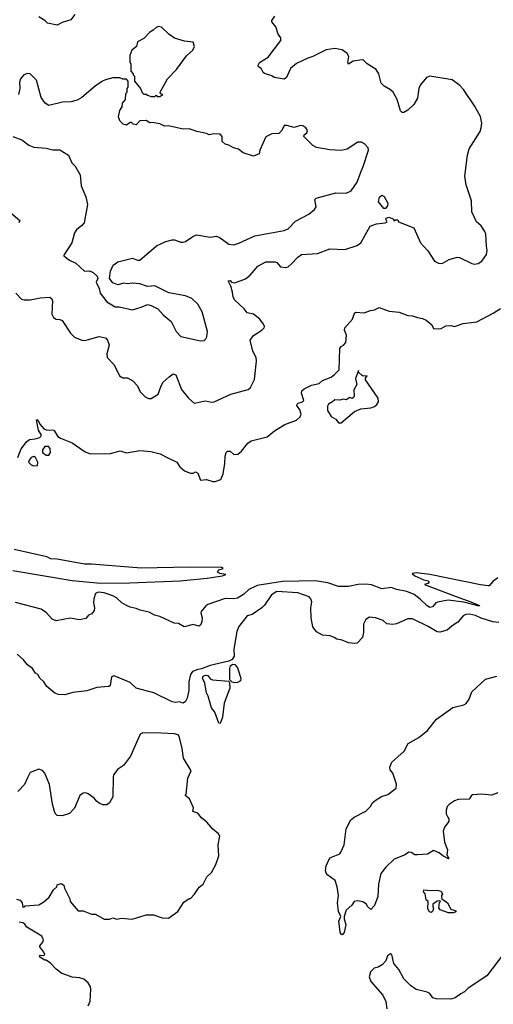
# Model space of a CAD drawing. Extents: x 2086813 to 2278017, y 548126 to 753336.
# Tile 34 of 256: x 2166740 to 2170579, y 570862 to 578842. Entities that reach past the tile are written whole.
import ezdxf

# ---------------------------------------------------------------- set-up
doc = ezdxf.new("R2010")
doc.units = 0

msp = doc.modelspace()

# ---------------------------------------------------------------- linework, layer by layer
at = {"layer": '0CON10XD'}
for points in [[(2167187.5, 578885), (2167155, 578842.5), (2167085, 578820), (2167043, 578797), (2166965, 578813.8), (2166945, 578836), (2166896.2, 578865)], [(2168592.5, 575845), (2168609.7, 575860.3), (2168644.2, 575925.8), (2168658.6, 576075), (2168655.8, 576105), (2168628.8, 576155), (2168608, 576245), (2168635, 576283.8), (2168702.5, 576325), (2168722.5, 576345), (2168723.3, 576355), (2168716.7, 576375), (2168686.7, 576415), (2168636.1, 576456.1), (2168585, 576467.5), (2168559.5, 576499.6), (2168482.1, 576572.1), (2168470, 576595), (2168466, 576635), (2168451.7, 576681.7), (2168430, 576725), (2168445, 576727.5), (2168456.4, 576716.4), (2168485, 576708.8), (2168569.1, 576740.9), (2168608.9, 576771.1), (2168671.2, 576845), (2168735, 576880.8), (2168810.5, 576880.4), (2168825, 576873.3), (2168855, 576840), (2168895, 576834.2), (2168915, 576840), (2168940.3, 576859.7), (2168995, 576918.8), (2169025, 576938.8), (2169155, 576946.2), (2169255, 576986.2), (2169375, 576980), (2169475, 577012), (2169506, 577035), (2169580.4, 577169.6), (2169631.7, 577188.3), (2169702.5, 577195), (2169717.5, 577205), (2169706.7, 577225), (2169710, 577235), (2169735, 577242.5), (2169770, 577225), (2169775, 577210), (2169785, 577220), (2169805, 577220), (2169810, 577205), (2169934.2, 577154.2), (2169988, 577035), (2170047.9, 576967.9), (2170103.3, 576885), (2170135, 576868.8), (2170165, 576866), (2170220.3, 576899.7), (2170285, 576917.1), (2170305, 576914.2), (2170405, 576865.8), (2170425, 576862), (2170455, 576867.5), (2170486.2, 576885), (2170525, 576940), (2170530, 576975), (2170523.9, 577006.1), (2170517.5, 577105), (2170510, 577125), (2170481.7, 577171.7), (2170443.8, 577205), (2170405.8, 577285), (2170401.4, 577375), (2170359.4, 577505), (2170348.1, 577575), (2170370.9, 577745), (2170384.5, 577795), (2170471.4, 577935), (2170481.4, 577965), (2170485.7, 578005), (2170475, 578056.7), (2170425.8, 578145), (2170337.4, 578277.4), (2170308.3, 578308.3), (2170245, 578355.8), (2170065, 578386), (2170036.7, 578375), (2169985, 578312.5), (2169974.1, 578284.1), (2169965, 578207.5), (2169936, 578155), (2169885, 578109.2), (2169855, 578091.2), (2169840, 578090), (2169826.2, 578105), (2169800, 578195), (2169766.2, 578255), (2169745, 578274), (2169693.2, 578303.2), (2169668.8, 578328.8), (2169650, 578405), (2169629.7, 578439.7), (2169555.8, 578485.8), (2169526.7, 578515), (2169515, 578518), (2169443.6, 578506.4), (2169405, 578482.5), (2169400, 578495), (2169407.5, 578545), (2169395, 578567.5), (2169355, 578598.8), (2169295, 578610), (2169225, 578598), (2169116.8, 578543.2), (2169075, 578532), (2168983, 578487), (2168934.4, 578445.6), (2168902, 578375), (2168885, 578360), (2168803, 578373), (2168785, 578386.7), (2168725, 578407.5), (2168712.5, 578415), (2168696.4, 578446.4), (2168675, 578460), (2168672.5, 578475), (2168683.6, 578496.4), (2168755, 578540), (2168855.6, 578675), (2168855.5, 578695.5), (2168833.8, 578725), (2168815.8, 578785), (2168783.9, 578823.9), (2168783.3, 578835), (2168809.2, 578870.8)], [(2167875, 578220), (2167900, 578235), (2167881.7, 578241.7), (2167880, 578255), (2167937.7, 578362.3), (2168011.7, 578438.3), (2168091.2, 578548.8), (2168142.5, 578595), (2168157.5, 578625), (2168145, 578660), (2168075, 578668.8), (2167995, 578694), (2167950, 578725), (2167890.7, 578780.7), (2167865, 578786.7), (2167845, 578780), (2167823, 578757), (2167795, 578742.5), (2167745, 578690), (2167695, 578663.3), (2167686.2, 578625), (2167650, 578595), (2167640, 578575), (2167633, 578553), (2167632.5, 578495), (2167640, 578485), (2167640, 578425), (2167660, 578405), (2167660, 578395), (2167670, 578385), (2167670, 578345), (2167720, 578285), (2167731.7, 578251.7), (2167745, 578240), (2167765, 578240), (2167775, 578230), (2167805, 578220), (2167835, 578220), (2167845, 578230), (2167855, 578220), (2167875, 578220)], [(2168205, 576238.8), (2168235, 576243.3), (2168250, 576255), (2168257.3, 576272.7), (2168262.9, 576315), (2168219.2, 576475), (2168185, 576536.7), (2168135, 576582), (2168084.1, 576604.1), (2167947.6, 576627.6), (2167835, 576685.7), (2167775, 576681.2), (2167715, 576702.5), (2167655, 576707.5), (2167615, 576701.2), (2167585, 576706.7), (2167535, 576693.3), (2167495, 576710), (2167468.8, 576745), (2167476.7, 576805), (2167496.4, 576853.6), (2167535, 576880), (2167655, 576910), (2167695, 576893.3), (2167715, 576893.8), (2167849.8, 577010.2), (2167925, 577045.6), (2167975, 577059.4), (2167995, 577059.2), (2168045, 577040), (2168065, 577040), (2168085, 577044), (2168143.9, 577086.1), (2168172.3, 577097.7), (2168285, 577079.2), (2168335, 577086.9), (2168365, 577074), (2168435, 577023.8), (2168475, 577018.8), (2168515, 577030.8), (2168645, 577090.6), (2168883.3, 577135), (2168915, 577147.5), (2168975, 577210.8), (2169083.2, 577266.8), (2169128.8, 577305), (2169142, 577325), (2169133.3, 577385), (2169143.9, 577396.1), (2169301.7, 577438.3), (2169385, 577436.7), (2169427.5, 577455), (2169476.7, 577525), (2169505, 577607.5), (2169525, 577652.5), (2169566.2, 577785), (2169563.3, 577805), (2169535, 577837.5), (2169509.3, 577849.3), (2169480.7, 577849.3), (2169395, 577793.3), (2169345, 577781.2), (2169253.6, 577786.4), (2169145, 577806.2), (2169115, 577823.3), (2169043.3, 577895), (2169045, 577910), (2169067.5, 577925), (2169073.3, 577945), (2169060, 577965), (2169035, 577982), (2169015, 577984.2), (2168965, 577969.2), (2168905, 577986.2), (2168883.9, 577986.1), (2168866.1, 577943.9), (2168840.7, 577919.3), (2168785, 577916.7), (2168735, 577892.5), (2168687.5, 577785), (2168680, 577755), (2168635, 577736.2), (2168552.1, 577762.1), (2168514.3, 577794.3), (2168472.5, 577805), (2168435, 577826.7), (2168405, 577834.2), (2168381.4, 577855), (2168380.6, 577895), (2168365, 577915.8), (2168315, 577917.1), (2168275, 577908), (2168255, 577919.2), (2168176.6, 577936.6), (2168115, 577958.8), (2168065, 577956.2), (2167945, 577981.2), (2167915, 577980), (2167875, 577998), (2167815, 578008.8), (2167795, 578006.7), (2167765, 578026.7), (2167715, 578023.3), (2167685, 577991.2), (2167660, 577995), (2167645, 578010), (2167635, 578010), (2167605, 577987.5), (2167580, 577995), (2167551.7, 578021.7), (2167540, 578055), (2167553, 578107), (2167570, 578135), (2167572.5, 578165), (2167597.5, 578195), (2167600, 578245), (2167610, 578255), (2167610, 578285), (2167620, 578295), (2167620, 578345), (2167605, 578360), (2167575, 578360), (2167551.7, 578371.7), (2167495, 578370), (2167435, 578356.2), (2167412.5, 578345), (2167352.5, 578305), (2167245, 578211.2), (2167205, 578191.2), (2167155, 578176.2), (2167086.4, 578173.6), (2166975, 578147.5), (2166946.1, 578166.1), (2166915, 578212.5), (2166875, 578352.5), (2166825, 578402.5), (2166803.6, 578406.4), (2166773.9, 578396.1), (2166746.4, 578363.6), (2166738.8, 578335), (2166742, 578285), (2166730, 578235)], [(2166685, 577896.7), (2166758.3, 577868.3), (2166813.3, 577825), (2166855, 577808.1), (2166955, 577801.2), (2167008.3, 577788.3), (2167065, 577788.8), (2167135.4, 577745.4), (2167162.5, 577682.5), (2167188.6, 577655), (2167230, 577585), (2167237, 577497), (2167277.3, 577407.3), (2167290, 577345), (2167262.8, 577197.2), (2167245, 577174), (2167200.5, 577139.5), (2167184.2, 577115), (2167162.9, 577035), (2167097.5, 576935), (2167098.3, 576928.3), (2167145, 576893.8), (2167195, 576869.2), (2167265, 576803.3), (2167305, 576807.5), (2167335, 576792.5), (2167367.5, 576765), (2167372.5, 576745), (2167360, 576715), (2167384.1, 576664.1), (2167392, 576625), (2167446.1, 576556.1), (2167515, 576516), (2167545, 576515.8), (2167655, 576491.2), (2167725, 576511.2), (2167775, 576533.3), (2167805, 576526.7), (2167858.8, 576498.8), (2167901.7, 576451.7), (2167966.7, 576395), (2168008.8, 576315), (2168045, 576273.8), (2168205, 576238.8)], [(2169705, 577311.2), (2169692.3, 577312.3), (2169649.2, 577365), (2169655.6, 577405), (2169675, 577421.1), (2169695, 577410.8), (2169723.1, 577355), (2169722.5, 577335), (2169705, 577311.2)], [(2166668, 577278), (2166741.2, 577215), (2166733.9, 577196.1)], [(2166709.2, 576625), (2166755, 576576.7), (2166775, 576571.2), (2166825, 576571.9), (2166905, 576589.2), (2166985, 576594), (2167000.3, 576580.3), (2167006, 576565), (2167001.4, 576455), (2167015, 576428.8), (2167035, 576414), (2167065, 576412), (2167085, 576403.8), (2167152.3, 576302.3), (2167185, 576268.8), (2167245, 576244.2), (2167265, 576242.5), (2167298.9, 576251.1), (2167385, 576275.6), (2167435, 576263.3), (2167451.2, 576245), (2167465.8, 576205.8), (2167446, 576135), (2167450, 576105), (2167506.2, 576045), (2167550, 575955), (2167575, 575940), (2167615, 575940), (2167656.7, 575915), (2167694.1, 575874.1), (2167717.5, 575825), (2167757.5, 575785), (2167785, 575773.3), (2167805, 575772.5), (2167861.7, 575808.3), (2167886.2, 575875), (2167903.8, 575905), (2167950.9, 575949.1), (2167985, 575971.2), (2168006.2, 575965), (2168052, 575845), (2168108.8, 575775), (2168155, 575733.8), (2168245, 575752.5), (2168295, 575742.9), (2168317.5, 575745), (2168452.6, 575807.4), (2168592.5, 575845)], [(2166723.8, 575295), (2166750.8, 575365), (2166797.3, 575422.7), (2166820.8, 575439.2), (2166865, 575445.8), (2166903.3, 575456.7), (2166912.5, 575465), (2166916.4, 575476.4), (2166893.8, 575515), (2166875, 575600), (2166888.3, 575598.3), (2166903.3, 575563.3), (2166936, 575526), (2166955, 575518.8), (2167016.1, 575516.1), (2167050, 575465), (2167069.5, 575449.6), (2167165, 575414), (2167270, 575340), (2167313, 575323), (2167475, 575326.2), (2167555, 575347.5), (2167605, 575330.8), (2167715, 575351.4), (2167803, 575343), (2167880, 575325), (2167941.7, 575291.7), (2168015, 575256.7), (2168038.3, 575218.3), (2168075, 575186.7), (2168125, 575167.5), (2168145, 575167.5), (2168165, 575176.7), (2168185, 575166.7), (2168205, 575110), (2168255, 575116.7), (2168305, 575100), (2168325, 575100), (2168370, 575115), (2168388.3, 575161.7), (2168403.8, 575245), (2168406.2, 575305), (2168414.1, 575335.9), (2168423.6, 575346.4), (2168445, 575346.2), (2168475, 575318.8), (2168507.9, 575322.1), (2168538.8, 575345), (2168588.8, 575411.2), (2168615, 575430), (2168745, 575462), (2168805, 575509.4), (2168888, 575562), (2168985, 575596.2), (2169013.3, 575625), (2169021.2, 575645), (2169011.2, 575681.2), (2168986.7, 575715), (2168988.8, 575725), (2168997.5, 575735), (2169033.6, 575746.4), (2169043, 575757), (2169023.8, 575815), (2169026.7, 575835), (2169045, 575851.2), (2169105, 575880), (2169167, 575893), (2169195, 575917.5), (2169265, 575946), (2169291.9, 575968.1), (2169330, 576005), (2169335, 576177.5), (2169345, 576193.3), (2169365.8, 576204.2), (2169384.1, 576225.9), (2169388.8, 576285), (2169373.3, 576325), (2169376.2, 576345), (2169438.8, 576415), (2169450, 576455), (2169465, 576471.2), (2169533, 576467), (2169583.6, 576486.4), (2169615, 576490), (2169655, 576508.8), (2169735, 576481.4), (2169815, 576471.9), (2169885, 576446.2), (2169925, 576443.3), (2169965, 576427.5), (2170005, 576420), (2170035.8, 576405.8), (2170079.5, 576369.6), (2170095, 576340), (2170135, 576336.7), (2170155, 576340), (2170195, 576362), (2170235, 576363.3), (2170265, 576356.7), (2170335, 576380), (2170445, 576393.8), (2170576.7, 576463.3), (2170637.3, 576502.7)], [(2169345, 575574.3), (2169455, 575667.5), (2169505, 575687.5), (2169585, 575696.7), (2169615, 575706.7), (2169635, 575722.5), (2169647.5, 575745), (2169646.1, 575776.1), (2169543, 575923), (2169542.5, 575937.5), (2169557.5, 575955), (2169525, 575952.5), (2169515, 575957.5), (2169487.5, 575985), (2169485, 576000), (2169462.5, 575935), (2169472.5, 575885), (2169448.3, 575841.7), (2169450, 575795), (2169445, 575780), (2169435, 575772.5), (2169415, 575780), (2169385, 575762.5), (2169365, 575766.7), (2169335, 575760), (2169295, 575762.5), (2169276.1, 575743.9), (2169244.1, 575725.9), (2169235, 575710), (2169236.1, 575676.1), (2169265, 575627.5), (2169302.5, 575605), (2169325, 575576.2), (2169345, 575574.3)], [(2166975, 575313.3), (2166988.8, 575335), (2166987.7, 575367.7), (2166973.9, 575383.9), (2166945, 575383.8), (2166924.1, 575355.9), (2166926.2, 575335), (2166954.1, 575314.1), (2166975, 575313.3)], [(2166855, 575226.7), (2166885, 575230), (2166888, 575255), (2166867.5, 575295), (2166855, 575302.5), (2166832.5, 575295), (2166816.7, 575273.3), (2166812.5, 575255), (2166832.5, 575235), (2166855, 575226.7)], [(2166685, 574377.8), (2167165, 574298.2), (2167395, 574275.3), (2167631.6, 574278.4), (2168040, 574295), (2168260, 574315), (2168385, 574333.8), (2168410, 574345), (2168363.6, 574353.6), (2168342.5, 574365), (2168355, 574382.5), (2168390, 574395), (2168375, 574402.5), (2168116.2, 574406.2), (2167725, 574397.2), (2167321.3, 574428.7), (2167265, 574430.3), (2167045, 574469.5), (2166993.1, 574473.1), (2166959.1, 574489.1), (2166695, 574549.7)], [(2170615, 574317.5), (2170575, 574290), (2170546.2, 574255), (2170536.5, 574253.5), (2170475, 574260.9), (2170064.7, 574345.4), (2169955, 574358.5), (2169920, 574355), (2169944.1, 574334.1), (2170015, 574302.5), (2170050, 574295), (2170060, 574285), (2170047, 574273), (2170020, 574265), (2170270.4, 574170.4), (2170396.7, 574125), (2170466.7, 574095), (2170465, 574090), (2170340.2, 574120.2), (2170212.2, 574137.8), (2170127.5, 574122.5), (2170113.3, 574115), (2170085, 574083.3), (2170065, 574078.8), (2170041.7, 574091.7), (2169987.1, 574147.1), (2169938.1, 574185), (2169878.1, 574208.1), (2169795, 574224.7), (2169755, 574239.1), (2169675, 574230.6), (2169590.8, 574260.8), (2169545, 574267.6), (2169483.3, 574265), (2169405, 574248.1), (2169325, 574247.8), (2169237.2, 574277.2), (2169133.8, 574293.8), (2168871.2, 574288.8), (2168665.3, 574255.4), (2168596.9, 574223.1), (2168555, 574184.4), (2168505.4, 574154.6), (2168475, 574148.2), (2168405, 574151.9), (2168265, 574102.5), (2168247.9, 574092.1), (2168212, 574045), (2168208, 574035), (2168218.6, 573995), (2168217.7, 573962.3), (2168206.1, 573933.9), (2168193, 573927), (2168145, 573939.2), (2168071.9, 573921.9), (2168027.3, 573947.3), (2167991.2, 573951.2), (2167875, 574004.2), (2167832.5, 574015), (2167790.5, 574040.4), (2167715.9, 574055.9), (2167685, 574071.2), (2167635, 574080), (2167605, 574094.2), (2167568, 574115), (2167525.4, 574155.4), (2167495, 574173.3), (2167425, 574197.1), (2167375, 574203.3), (2167355, 574192.5), (2167342.1, 574147.9), (2167338, 574115), (2167347.1, 574075), (2167342.5, 574055), (2167325, 574028), (2167298.8, 574015), (2167275, 573988.8), (2167225, 573979.4), (2167148.3, 573991.7), (2167035, 573970), (2167002.5, 573985), (2166958, 574035), (2166915.4, 574065.4), (2166705, 574120)], [(2170625, 573955.8), (2170575, 573962.3), (2170481.1, 573991.1), (2170435, 574014.5), (2170385.7, 574024.3), (2170355, 574022.5), (2170335, 574010.8), (2170291.7, 573958.3), (2170245, 573930), (2170204.6, 573895.4), (2170145, 573879.4), (2170125, 573881.4), (2170050.8, 573925), (2169923.2, 573986.8), (2169885, 573986.5), (2169793.7, 573946.3), (2169765, 573940), (2169716.8, 573946.8), (2169685, 573972), (2169625, 573995.8), (2169575, 574001.2), (2169545, 573980), (2169525.9, 573944.1), (2169527.1, 573875), (2169520, 573835), (2169475, 573790), (2169455, 573786), (2169405, 573792.5), (2169355, 573814), (2169311.3, 573821.3), (2169288, 573835), (2169257.4, 573847.4), (2169193.3, 573853.3), (2169145, 573880.8), (2169115, 573922), (2169101.3, 573995), (2169100, 574075), (2169106.9, 574125), (2169099.3, 574149.3), (2169086, 574165), (2168995, 574197.9), (2168825, 574209.1), (2168780, 574180), (2168724, 574096), (2168702.9, 574075), (2168625, 574020.6), (2168585, 574011.2), (2168515, 573923.8), (2168500.5, 573885), (2168485.5, 573804.5), (2168476.8, 573736.8), (2168478.5, 573685), (2168463.1, 573656.9), (2168435.6, 573644.4), (2168285, 573606.9), (2168215, 573580), (2168185, 573576.9), (2168141.4, 573558.6), (2168124.6, 573535), (2168109.7, 573475), (2168111.9, 573405), (2168096.8, 573343.2), (2168085, 573317.5), (2168065, 573302.5), (2168035, 573312.5), (2168005, 573307.5), (2167975, 573313.3), (2167827.7, 573387.7), (2167685, 573423.8), (2167635, 573469.2), (2167505, 573524), (2167484, 573516), (2167473.8, 573445), (2167462.1, 573437.9), (2167365, 573429.3), (2167285, 573404.2), (2167171.4, 573388.6), (2167105, 573370), (2167053.9, 573373.9), (2167025, 573383.3), (2166958.8, 573438.8), (2166936.8, 573476.8), (2166902.5, 573505), (2166887.5, 573535), (2166867, 573547), (2166842.7, 573582.7), (2166802.9, 573612.9), (2166771.2, 573655), (2166719.3, 573699.3)], [(2168485, 573466.7), (2168463, 573473), (2168442.5, 573492.5), (2168443.3, 573585), (2168450, 573605), (2168465, 573620), (2168485, 573616.2), (2168505, 573590), (2168532, 573505), (2168528.8, 573485), (2168505, 573471.2), (2168485, 573466.7)], [(2168365, 573137.5), (2168355, 573140), (2168320.6, 573230.6), (2168294.5, 573265), (2168268.8, 573358.8), (2168255, 573387.5), (2168240, 573465), (2168220.6, 573505), (2168227.3, 573522.7), (2168245, 573531.2), (2168265, 573527.5), (2168285, 573500), (2168303, 573493), (2168435, 573480), (2168441.7, 573471.7), (2168443.8, 573425), (2168397.7, 573302.3), (2168385, 573190), (2168365, 573137.5)], [(2169829.1, 572890.9), (2169856.5, 572913.5), (2169889.4, 572975), (2169975.3, 573024.7), (2170045, 573081.1), (2170117.8, 573172.2), (2170251.7, 573268.3), (2170341.2, 573288.8), (2170359.7, 573300.3), (2170384.3, 573335.7), (2170405.7, 573395), (2170515, 573496.7), (2170607, 573523)], [(2166715, 571713.3), (2166745, 571706.7), (2166760, 571685), (2166765, 571650), (2166778.3, 571651.7), (2166785, 571660), (2166895, 571667.5), (2166935, 571692.5), (2166979.3, 571730.7), (2167015, 571790), (2167040, 571815), (2167045, 571830), (2167075, 571840), (2167097, 571827), (2167103, 571803), (2167147, 571717), (2167150, 571695), (2167215, 571620), (2167255, 571620), (2167323, 571593), (2167355, 571592.5), (2167425, 571552.5), (2167467, 571553), (2167495, 571562.5), (2167525, 571552.5), (2167565, 571560), (2167653, 571553), (2167765, 571587.5), (2167825, 571587.5), (2167895, 571562.5), (2167945, 571560), (2168022.5, 571615), (2168070.7, 571689.3), (2168115, 571720), (2168125, 571720), (2168157.5, 571755), (2168195, 571812.5), (2168227.5, 571835), (2168257.5, 571895), (2168295, 571930), (2168330, 571995), (2168353.3, 572065), (2168350, 572155), (2168362.5, 572225), (2168352.5, 572245), (2168305, 572282.5), (2168258, 572338), (2168215, 572372.5), (2168185, 572412.5), (2168144.1, 572424.1), (2168147.5, 572455), (2168117, 572527), (2168080, 572555), (2168090, 572565), (2168102.5, 572695), (2168130, 572755), (2168068.3, 572858.3), (2168058, 572935), (2168032.5, 573035), (2168025.3, 573045.3), (2167994.7, 573054.7), (2167890.7, 573059.3), (2167737.9, 573062.1), (2167717.6, 573052.4), (2167637.2, 572872.8), (2167582, 572798), (2167533.8, 572765), (2167504.2, 572725), (2167498.8, 572705), (2167496, 572545), (2167468, 572495), (2167445, 572480), (2167415, 572478.8), (2167388.8, 572488.8), (2167365.6, 572505.5), (2167345, 572532), (2167295, 572567.5), (2167275, 572575.8), (2167255, 572574), (2167228, 572555), (2167185, 572452.5), (2167145, 572407.5), (2167085, 572390), (2167045, 572392.5), (2167030, 572405), (2167022.5, 572425), (2167006.7, 572485), (2166980.8, 572645), (2166945, 572736.7), (2166925, 572756.2), (2166895, 572766.7), (2166825, 572740), (2166802.4, 572697.6), (2166780, 572645), (2166725, 572586.2)], [(2170615, 572577.5), (2170563.9, 572556.1), (2170485.6, 572564.5), (2170411.2, 572558.8), (2170402.5, 572555), (2170384, 572526), (2170295, 572522.3), (2170265, 572511.8), (2170224.3, 572485), (2170204.5, 572465), (2170196.4, 572435), (2170197.5, 572405), (2170207.8, 572385), (2170219.1, 572365), (2170219.5, 572345), (2170182.4, 572297.6), (2170172, 572265), (2170183.8, 572175), (2170206.7, 572115), (2170202.5, 572075), (2170217.5, 572045), (2170215, 572040), (2170170, 572065), (2170140.7, 572090.7), (2170095, 572110), (2170045, 572080), (2169965, 572072.5), (2169943, 572073), (2169913.4, 572093.4), (2169895, 572095.7), (2169865, 572073.1), (2169775, 572037.8), (2169708.6, 571975), (2169668, 571922), (2169647.8, 571835), (2169642, 571735), (2169615, 571663.3), (2169585, 571630), (2169560, 571655), (2169550, 571675), (2169521.7, 571691.7), (2169475, 571700), (2169450, 571695), (2169432.5, 571665), (2169386, 571625), (2169370, 571575), (2169369.2, 571555), (2169382.5, 571505), (2169371.4, 571445), (2169355, 571426), (2169345, 571430), (2169337.8, 571445), (2169336.2, 571475), (2169326.2, 571535), (2169344.4, 571575), (2169324.6, 571615), (2169317.3, 571685), (2169324.5, 571745), (2169312.7, 571815), (2169296, 571866), (2169238.2, 571908.2), (2169224.3, 571925), (2169218.1, 571945), (2169222.9, 571985), (2169255, 572049.4), (2169335, 572082), (2169344, 572095), (2169369.2, 572155), (2169386.8, 572283.2), (2169425, 572356.2), (2169451.7, 572378.3), (2169545, 572428.8), (2169583.9, 572466.1), (2169598.8, 572495), (2169621.2, 572515), (2169672.7, 572547.3), (2169725, 572562.2), (2169792.5, 572615), (2169795.4, 572645.4), (2169765.8, 572735.8), (2169742.2, 572762.2), (2169739.6, 572785), (2169755.4, 572825), (2169829.1, 572890.9)], [(2170255, 571603.8), (2170215, 571603.8), (2170148.3, 571628.3), (2170136.7, 571645), (2170142.5, 571687.5), (2170150, 571695), (2170145, 571700), (2170125, 571697.5), (2170090, 571675), (2170087.5, 571655), (2170093.3, 571635), (2170086.7, 571615), (2170075, 571607.5), (2170062.7, 571612.7), (2170047.5, 571635), (2170050, 571695), (2170035, 571710), (2170027, 571757), (2170013.6, 571773.6), (2170015, 571790), (2170075, 571783.3), (2170125, 571786.2), (2170155, 571780), (2170166.7, 571755), (2170160, 571745), (2170161.7, 571711.7), (2170175, 571710), (2170207.5, 571685), (2170233.6, 571633.6), (2170275, 571620), (2170275, 571612.5), (2170255, 571603.8)], [(2167121.7, 571098.3), (2167081.7, 571111.7), (2167035, 571147.5), (2166990, 571195), (2166955, 571220), (2166945, 571220), (2166902.5, 571245), (2166900, 571255), (2166905, 571260), (2166935, 571257.5), (2166942.5, 571265), (2166936.7, 571285), (2166903, 571327), (2166903, 571337), (2166926.7, 571365), (2166933.8, 571385), (2166918.8, 571415), (2166796.7, 571486.7), (2166781.7, 571511.7), (2166765, 571521.2), (2166735, 571527.5)], [(2170663.3, 571275), (2170527.7, 571092.3), (2170375, 570992.5), (2170345, 570962.5), (2170315, 570947.5), (2170270, 570915), (2170235, 570903.3), (2170115, 570907.5), (2170090, 570915), (2170065, 570950), (2170041.7, 570961.7), (2169955, 570982.5), (2169907.5, 571015), (2169855, 571067.5), (2169813.6, 571143.6), (2169773.9, 571193.9), (2169757.5, 571265), (2169745, 571270), (2169722.5, 571255), (2169706.7, 571215), (2169677, 571183), (2169645.8, 571164.2), (2169612.5, 571155), (2169584.1, 571125.9), (2169573.8, 571085), (2169585, 571047.5), (2169682.5, 570935), (2169706.7, 570885), (2169716.2, 570825)], [(2167295, 570850), (2167311.7, 570888.3), (2167316.7, 570985), (2167313.3, 571005), (2167295.9, 571035.9), (2167260, 571065), (2167225, 571076.7), (2167165, 571082.5), (2167121.7, 571098.3)]]:
    msp.add_lwpolyline(points, dxfattribs=at)

doc.saveas('drawing.dxf')
